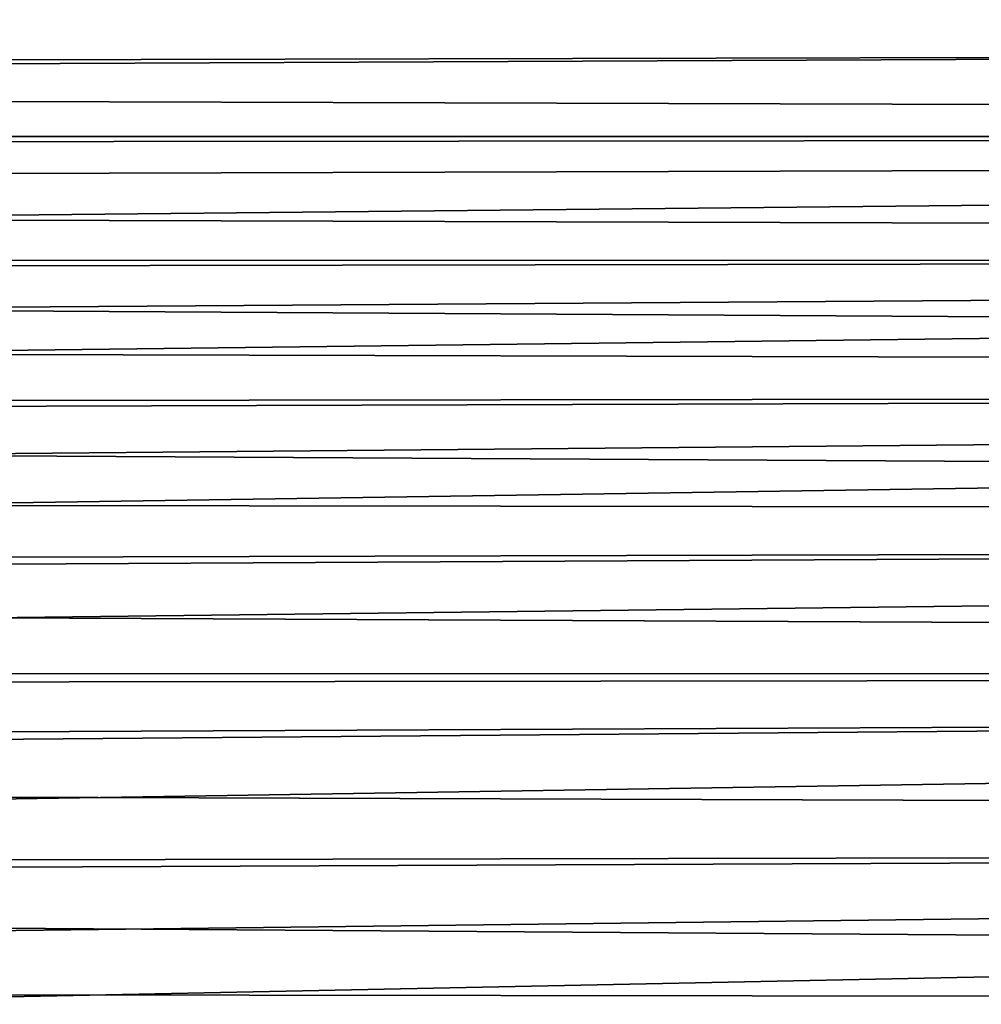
# Model space of a CAD drawing. Header units: metres. Extents: x -28 to 70, y -218 to 27.
# Tile 181 of 246: x 24.14 to 27.74, y 14.82 to 18.51. Entities that reach past the tile are written whole.
import ezdxf

# ---------------------------------------------------------------- set-up
doc = ezdxf.new("R2010")
doc.units = ezdxf.units.M
doc.layers.add('solid_10_261_002_XXX', color=7, linetype='CONTINUOUS')

msp = doc.modelspace()

# ---------------------------------------------------------------- linework, layer by layer
at = {"layer": 'solid_10_261_002_XXX'}
for points in [[(20.357534, 18.34849, 106.041801), (20.137011, 18.603315, 106.657204), (68.738998, 18.821093, 107.234909), (68.738998, 18.466921, 106.320625)], [(20.372688, 18.326845, 122.007919), (54.200001, 18.477591, 121.653671), (54.200001, 18.830881, 120.737801), (20.15439, 18.581726, 121.397255)], [(20.475172, 18.21221, 105.734688), (20.357534, 18.34849, 106.041801), (68.738998, 18.466921, 106.320625), (68.738998, 18.068365, 105.424797)], [(20.61231, 18.047674, 122.618668), (54.200001, 18.079786, 122.551102), (54.200001, 18.477591, 121.653671), (20.372688, 18.326845, 122.007919)], [(20.59778, 18.069859, 105.42794), (20.475172, 18.21221, 105.734688), (68.738998, 18.068365, 105.424797)], [(20.61231, 18.047674, 122.618668), (20.874575, 17.742855, 123.229904), (54.200001, 18.079786, 122.551102)], [(21.015156, 17.580214, 123.536041), (54.200001, 17.638426, 123.427933), (54.200001, 18.079786, 122.551102), (20.874575, 17.742855, 123.229904)], [(20.725506, 17.9212, 105.121338), (20.59778, 18.069859, 105.42794), (68.738998, 18.068365, 105.424797)], [(20.858494, 17.765974, 104.814674), (20.725506, 17.9212, 105.121338), (68.738998, 18.068365, 105.424797), (68.738998, 17.626385, 104.549576)], [(20.996803, 17.604019, 104.507973), (20.858494, 17.765974, 104.814674), (68.738998, 17.626385, 104.549576)], [(21.015156, 17.580214, 123.536041), (21.162361, 17.41073, 123.842072), (54.200001, 17.638426, 123.427933)], [(21.162361, 17.41073, 123.842072), (21.315439, 17.234335, 124.147789), (54.200001, 17.638426, 123.427933)], [(21.473589, 17.050947, 124.453003), (54.200001, 17.154572, 124.282051), (54.200001, 17.638426, 123.427933), (21.315439, 17.234335, 124.147789)], [(21.140266, 17.435452, 104.201782), (20.996803, 17.604019, 104.507973), (68.738998, 17.626385, 104.549576), (68.738998, 17.14204, 103.697067)], [(21.288939, 17.260134, 103.896149), (21.140266, 17.435452, 104.201782), (68.738998, 17.14204, 103.697067)], [(21.442894, 17.077892, 103.59108), (21.288939, 17.260134, 103.896149), (68.738998, 17.14204, 103.697067)], [(21.473589, 17.050947, 124.453003), (21.636009, 16.860487, 124.757507), (54.200001, 17.154572, 124.282051)], [(21.636009, 16.860487, 124.757507), (21.802217, 16.662756, 125.06131), (54.200001, 17.154572, 124.282051)], [(21.972912, 16.45738, 125.364624), (54.200001, 16.629393, 125.111404), (54.200001, 17.154572, 124.282051), (21.802217, 16.662756, 125.06131)], [(21.602205, 16.888552, 103.286606), (21.442894, 17.077892, 103.59108), (68.738998, 17.14204, 103.697067), (68.738998, 16.616495, 102.869316)], [(21.766972, 16.691942, 102.98278), (21.602205, 16.888552, 103.286606), (68.738998, 16.616495, 102.869316)], [(21.93725, 16.488016, 102.679871), (21.766972, 16.691942, 102.98278), (68.738998, 16.616495, 102.869316)], [(22.112869, 16.276772, 102.378181), (21.93725, 16.488016, 102.679871), (68.738998, 16.616495, 102.869316), (68.738998, 16.051016, 102.068321)], [(21.972912, 16.45738, 125.364624), (22.148132, 16.24465, 125.666679), (54.200001, 16.629393, 125.111404)], [(22.327829, 16.02496, 125.966644), (54.200001, 16.06415, 125.913986), (54.200001, 16.629393, 125.111404), (22.148132, 16.24465, 125.666679)], [(22.293648, 16.05821, 102.078011), (22.112869, 16.276772, 102.378181), (68.738998, 16.051016, 102.068321)], [(22.479403, 15.832351, 101.779663), (22.293648, 16.05821, 102.078011), (68.738998, 16.051016, 102.068321)], [(22.327829, 16.02496, 125.966644), (22.511953, 15.798754, 126.263741), (54.200001, 16.06415, 125.913986)], [(22.67012, 15.599175, 101.483383), (22.479403, 15.832351, 101.779663), (68.738998, 16.051016, 102.068321), (68.738998, 15.446959, 101.296005)], [(22.511953, 15.798754, 126.263741), (22.70047, 15.566434, 126.557312), (54.200001, 16.06415, 125.913986)], [(22.893415, 15.327807, 126.847504), (54.200001, 15.460209, 126.687866), (54.200001, 16.06415, 125.913986), (22.70047, 15.566434, 126.557312)], [(22.866272, 15.35851, 101.189217), (22.67012, 15.599175, 101.483383), (68.738998, 15.446959, 101.296005)], [(22.893415, 15.327807, 126.847504), (23.090801, 15.082619, 127.134483), (54.200001, 15.460209, 126.687866)], [(23.090801, 15.082619, 127.134483), (23.292629, 14.830618, 127.418373), (54.200001, 15.460209, 126.687866)], [(23.498899, 14.571539, 127.69928), (54.200001, 14.819022, 127.431183), (54.200001, 15.460209, 126.687866), (23.292629, 14.830618, 127.418373)], [(23.067495, 15.110376, 100.897461), (22.866272, 15.35851, 101.189217), (68.738998, 15.446959, 101.296005), (68.738998, 14.805777, 100.554222)], [(23.273329, 14.854833, 100.608437), (23.067495, 15.110376, 100.897461), (68.738998, 14.805777, 100.554222)], [(23.483311, 14.591953, 100.322464), (23.273329, 14.854833, 100.608437), (68.738998, 14.805777, 100.554222)]]:
    msp.add_3dface(points, dxfattribs=at)

doc.saveas('drawing.dxf')
